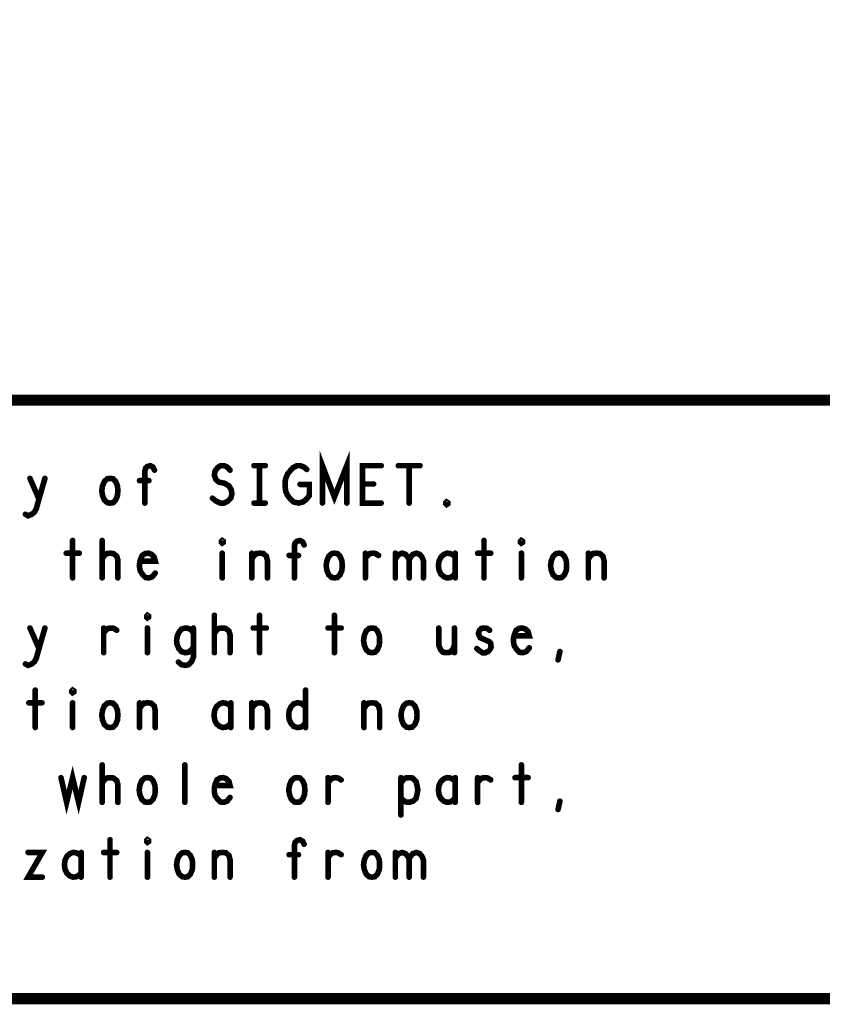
# Model space of a CAD drawing. Extents: x 28 to 61, y 24.9 to 46.
# Tile 65 of 96: x 52.6 to 54.7, y 24.9 to 27.6. Entities that reach past the tile are written whole.
import ezdxf

# ---------------------------------------------------------------- set-up
doc = ezdxf.new("R2010")
doc.units = 0
doc.layers.add('1', color=2, linetype='CONTINUOUS')

msp = doc.modelspace()

# ---------------------------------------------------------------- linework, layer by layer
at = {"layer": '1'}
for points, const_width in [([(27.97, 24.965), (60.97, 24.965), (60.97, 45.965), (27.97, 45.965), (27.97, 24.965)], 0.03), ([(54.77, 26.565), (48.77, 26.565), (48.77, 24.965)], 0.03), ([(53.375, 26.29), (53.375, 26.39), (53.407, 26.306), (53.44, 26.39), (53.44, 26.29)], 0.015), ([(52.9, 26.29), (52.9, 26.375), (52.902, 26.383), (52.907, 26.388), (52.915, 26.39), (52.922, 26.386), (52.926, 26.378)], 0.015), ([(53.081, 26.303), (53.091, 26.295), (53.102, 26.29), (53.112, 26.29), (53.122, 26.295), (53.13, 26.303), (53.133, 26.315), (53.131, 26.326), (53.125, 26.336), (53.113, 26.343), (53.098, 26.346), (53.09, 26.353), (53.086, 26.365), (53.088, 26.376), (53.095, 26.385), (53.103, 26.39), (53.112, 26.39), (53.121, 26.386), (53.128, 26.378)], 0.015), ([(53.192, 26.39), (53.222, 26.39)], 0.015), ([(53.207, 26.39), (53.207, 26.29)], 0.015), ([(53.315, 26.34), (53.34, 26.34), (53.34, 26.31), (53.332, 26.3), (53.323, 26.293), (53.311, 26.29), (53.298, 26.293), (53.29, 26.3), (53.282, 26.31), (53.277, 26.321), (53.275, 26.335), (53.275, 26.346), (53.277, 26.356), (53.282, 26.368), (53.29, 26.378), (53.297, 26.385), (53.307, 26.39), (53.316, 26.39), (53.326, 26.386), (53.333, 26.38)], 0.015), ([(53.532, 26.29), (53.482, 26.29), (53.482, 26.39), (53.532, 26.39)], 0.015), ([(53.578, 26.39), (53.636, 26.39)], 0.015), ([(53.607, 26.39), (53.607, 26.29)], 0.015), ([(52.581, 26.26), (52.588, 26.256), (52.598, 26.26), (52.605, 26.266), (52.61, 26.275), (52.617, 26.301), (52.633, 26.356)], 0.015), ([(52.593, 26.356), (52.617, 26.301)], 0.015), ([(52.807, 26.29), (52.8, 26.291), (52.792, 26.298), (52.787, 26.31), (52.785, 26.323), (52.787, 26.336), (52.792, 26.348), (52.8, 26.355), (52.807, 26.356), (52.815, 26.355), (52.822, 26.348), (52.827, 26.336), (52.828, 26.323), (52.827, 26.31), (52.822, 26.298), (52.815, 26.291), (52.807, 26.29)], 0.015), ([(52.911, 26.35), (52.886, 26.35)], 0.015), ([(53.512, 26.341), (53.482, 26.341)], 0.015), ([(53.192, 26.29), (53.222, 26.29)], 0.015), ([(53.707, 26.286), (53.705, 26.288), (53.705, 26.291), (53.707, 26.293), (53.71, 26.291), (53.71, 26.288), (53.707, 26.286)], 0.015), ([(52.707, 26.19), (52.707, 26.09)], 0.015), ([(52.786, 26.09), (52.786, 26.19)], 0.015), ([(53.107, 26.183), (53.105, 26.185), (53.105, 26.188), (53.107, 26.19), (53.11, 26.188), (53.11, 26.185), (53.107, 26.183)], 0.015), ([(53.3, 26.09), (53.3, 26.175), (53.302, 26.183), (53.307, 26.188), (53.315, 26.19), (53.322, 26.186), (53.326, 26.178)], 0.015), ([(53.807, 26.19), (53.807, 26.09)], 0.015), ([(53.907, 26.183), (53.905, 26.185), (53.905, 26.188), (53.907, 26.19), (53.91, 26.188), (53.91, 26.185), (53.907, 26.183)], 0.015), ([(52.69, 26.156), (52.725, 26.156)], 0.015), ([(52.786, 26.141), (52.792, 26.15), (52.798, 26.155), (52.808, 26.156), (52.816, 26.155), (52.825, 26.148), (52.828, 26.138), (52.828, 26.09)], 0.015), ([(52.888, 26.135), (52.928, 26.135), (52.925, 26.146), (52.918, 26.153), (52.91, 26.156), (52.901, 26.155), (52.893, 26.15), (52.888, 26.138), (52.886, 26.128), (52.886, 26.118), (52.888, 26.108), (52.895, 26.098), (52.902, 26.091), (52.911, 26.09), (52.92, 26.093), (52.928, 26.103)], 0.015), ([(53.107, 26.156), (53.107, 26.09)], 0.015), ([(53.186, 26.09), (53.186, 26.156)], 0.015), ([(53.186, 26.14), (53.191, 26.148), (53.198, 26.155), (53.208, 26.156), (53.217, 26.155), (53.225, 26.148), (53.228, 26.136), (53.228, 26.09)], 0.015), ([(53.311, 26.15), (53.286, 26.15)], 0.015), ([(53.407, 26.09), (53.4, 26.091), (53.392, 26.098), (53.387, 26.11), (53.385, 26.123), (53.387, 26.136), (53.392, 26.148), (53.4, 26.155), (53.407, 26.156), (53.415, 26.155), (53.422, 26.148), (53.427, 26.136), (53.428, 26.123), (53.427, 26.11), (53.422, 26.098), (53.415, 26.091), (53.407, 26.09)], 0.015), ([(53.49, 26.143), (53.496, 26.15), (53.502, 26.155), (53.511, 26.156), (53.517, 26.155), (53.525, 26.15)], 0.015), ([(53.49, 26.09), (53.49, 26.156)], 0.015), ([(53.57, 26.138), (53.573, 26.146), (53.58, 26.153), (53.588, 26.156), (53.597, 26.153), (53.603, 26.146), (53.607, 26.138), (53.607, 26.09)], 0.015), ([(53.57, 26.09), (53.57, 26.156)], 0.015), ([(53.607, 26.138), (53.611, 26.146), (53.617, 26.153), (53.626, 26.156), (53.635, 26.153), (53.641, 26.146), (53.645, 26.136), (53.645, 26.09)], 0.015), ([(53.73, 26.145), (53.725, 26.151), (53.717, 26.155), (53.708, 26.156), (53.7, 26.153), (53.692, 26.146), (53.687, 26.136), (53.685, 26.123), (53.687, 26.11), (53.692, 26.1), (53.7, 26.093), (53.708, 26.09), (53.717, 26.091), (53.725, 26.096), (53.73, 26.103)], 0.015), ([(53.73, 26.09), (53.73, 26.156)], 0.015), ([(53.79, 26.156), (53.825, 26.156)], 0.015), ([(53.907, 26.156), (53.907, 26.09)], 0.015), ([(54.007, 26.09), (54, 26.091), (53.992, 26.098), (53.987, 26.11), (53.985, 26.123), (53.987, 26.136), (53.992, 26.148), (54, 26.155), (54.007, 26.156), (54.015, 26.155), (54.022, 26.148), (54.027, 26.136), (54.028, 26.123), (54.027, 26.11), (54.022, 26.098), (54.015, 26.091), (54.007, 26.09)], 0.015), ([(54.086, 26.09), (54.086, 26.156)], 0.015), ([(54.086, 26.14), (54.091, 26.148), (54.098, 26.155), (54.108, 26.156), (54.117, 26.155), (54.125, 26.148), (54.128, 26.136), (54.128, 26.09)], 0.015), ([(52.907, 25.983), (52.905, 25.985), (52.905, 25.988), (52.907, 25.99), (52.91, 25.988), (52.91, 25.985), (52.907, 25.983)], 0.015), ([(53.086, 25.89), (53.086, 25.99)], 0.015), ([(53.207, 25.99), (53.207, 25.89)], 0.015), ([(53.407, 25.99), (53.407, 25.89)], 0.015), ([(52.581, 25.86), (52.588, 25.856), (52.598, 25.86), (52.605, 25.866), (52.61, 25.875), (52.617, 25.901), (52.633, 25.956)], 0.015), ([(52.593, 25.956), (52.617, 25.901)], 0.015), ([(52.79, 25.943), (52.796, 25.95), (52.802, 25.955), (52.811, 25.956), (52.817, 25.955), (52.825, 25.95)], 0.015), ([(52.79, 25.89), (52.79, 25.956)], 0.015), ([(52.907, 25.956), (52.907, 25.89)], 0.015), ([(53.03, 25.943), (53.025, 25.95), (53.017, 25.955), (53.008, 25.956), (52.998, 25.953), (52.992, 25.946), (52.987, 25.935), (52.985, 25.923), (52.986, 25.913), (52.991, 25.901), (52.998, 25.893), (53.008, 25.89), (53.016, 25.891), (53.025, 25.898), (53.03, 25.905)], 0.015), ([(52.99, 25.865), (52.998, 25.858), (53.008, 25.856), (53.017, 25.858), (53.025, 25.866), (53.03, 25.878), (53.03, 25.956)], 0.015), ([(53.086, 25.941), (53.092, 25.95), (53.098, 25.955), (53.108, 25.956), (53.116, 25.955), (53.125, 25.948), (53.128, 25.938), (53.128, 25.89)], 0.015), ([(53.19, 25.956), (53.225, 25.956)], 0.015), ([(53.39, 25.956), (53.425, 25.956)], 0.015), ([(53.507, 25.89), (53.5, 25.891), (53.492, 25.898), (53.487, 25.91), (53.485, 25.923), (53.487, 25.936), (53.492, 25.948), (53.5, 25.955), (53.507, 25.956), (53.515, 25.955), (53.522, 25.948), (53.527, 25.936), (53.528, 25.923), (53.527, 25.91), (53.522, 25.898), (53.515, 25.891), (53.507, 25.89)], 0.015), ([(53.686, 25.956), (53.686, 25.91), (53.691, 25.898), (53.698, 25.891), (53.707, 25.89), (53.716, 25.891), (53.723, 25.898), (53.728, 25.91)], 0.015), ([(53.728, 25.89), (53.728, 25.956)], 0.015), ([(53.788, 25.901), (53.795, 25.895), (53.803, 25.89), (53.811, 25.89), (53.818, 25.893), (53.823, 25.898), (53.826, 25.905), (53.825, 25.915), (53.82, 25.92), (53.797, 25.93), (53.792, 25.941), (53.795, 25.95), (53.8, 25.955), (53.807, 25.956), (53.815, 25.955), (53.822, 25.95)], 0.015), ([(53.888, 25.935), (53.928, 25.935), (53.925, 25.946), (53.918, 25.953), (53.91, 25.956), (53.901, 25.955), (53.893, 25.95), (53.888, 25.938), (53.886, 25.928), (53.886, 25.918), (53.888, 25.908), (53.895, 25.898), (53.902, 25.891), (53.911, 25.89), (53.92, 25.893), (53.928, 25.903)], 0.015), ([(54.005, 25.871), (54.01, 25.893)], 0.015), ([(52.607, 25.79), (52.607, 25.69)], 0.015), ([(52.707, 25.783), (52.705, 25.785), (52.705, 25.788), (52.707, 25.79), (52.71, 25.788), (52.71, 25.785), (52.707, 25.783)], 0.015), ([(53.33, 25.79), (53.33, 25.69)], 0.015), ([(52.59, 25.756), (52.625, 25.756)], 0.015), ([(52.707, 25.756), (52.707, 25.69)], 0.015), ([(52.807, 25.69), (52.8, 25.691), (52.792, 25.698), (52.787, 25.71), (52.785, 25.723), (52.787, 25.736), (52.792, 25.748), (52.8, 25.755), (52.807, 25.756), (52.815, 25.755), (52.822, 25.748), (52.827, 25.736), (52.828, 25.723), (52.827, 25.71), (52.822, 25.698), (52.815, 25.691), (52.807, 25.69)], 0.015), ([(52.886, 25.69), (52.886, 25.756)], 0.015), ([(52.886, 25.74), (52.891, 25.748), (52.898, 25.755), (52.908, 25.756), (52.917, 25.755), (52.925, 25.748), (52.928, 25.736), (52.928, 25.69)], 0.015), ([(53.13, 25.745), (53.125, 25.751), (53.117, 25.755), (53.108, 25.756), (53.1, 25.753), (53.092, 25.746), (53.087, 25.736), (53.085, 25.723), (53.087, 25.71), (53.092, 25.7), (53.1, 25.693), (53.108, 25.69), (53.117, 25.691), (53.125, 25.696), (53.13, 25.703)], 0.015), ([(53.13, 25.69), (53.13, 25.756)], 0.015), ([(53.186, 25.69), (53.186, 25.756)], 0.015), ([(53.186, 25.74), (53.191, 25.748), (53.198, 25.755), (53.208, 25.756), (53.217, 25.755), (53.225, 25.748), (53.228, 25.736), (53.228, 25.69)], 0.015), ([(53.33, 25.705), (53.325, 25.696), (53.317, 25.691), (53.308, 25.69), (53.298, 25.693), (53.291, 25.701), (53.286, 25.711), (53.285, 25.723), (53.286, 25.735), (53.291, 25.745), (53.298, 25.753), (53.308, 25.756), (53.317, 25.755), (53.323, 25.751), (53.33, 25.745)], 0.015), ([(53.486, 25.69), (53.486, 25.756)], 0.015), ([(53.486, 25.74), (53.491, 25.748), (53.498, 25.755), (53.508, 25.756), (53.517, 25.755), (53.525, 25.748), (53.528, 25.736), (53.528, 25.69)], 0.015), ([(53.607, 25.69), (53.6, 25.691), (53.592, 25.698), (53.587, 25.71), (53.585, 25.723), (53.587, 25.736), (53.592, 25.748), (53.6, 25.755), (53.607, 25.756), (53.615, 25.755), (53.622, 25.748), (53.627, 25.736), (53.628, 25.723), (53.627, 25.71), (53.622, 25.698), (53.615, 25.691), (53.607, 25.69)], 0.015), ([(52.676, 25.556), (52.691, 25.49), (52.707, 25.556), (52.723, 25.49), (52.738, 25.556)], 0.015), ([(52.786, 25.49), (52.786, 25.59)], 0.015), ([(53.007, 25.49), (53.007, 25.59)], 0.015), ([(53.907, 25.59), (53.907, 25.49)], 0.015), ([(52.786, 25.541), (52.792, 25.55), (52.798, 25.555), (52.808, 25.556), (52.816, 25.555), (52.825, 25.548), (52.828, 25.538), (52.828, 25.49)], 0.015), ([(52.907, 25.49), (52.9, 25.491), (52.892, 25.498), (52.887, 25.51), (52.885, 25.523), (52.887, 25.536), (52.892, 25.548), (52.9, 25.555), (52.907, 25.556), (52.915, 25.555), (52.922, 25.548), (52.927, 25.536), (52.928, 25.523), (52.927, 25.51), (52.922, 25.498), (52.915, 25.491), (52.907, 25.49)], 0.015), ([(53.088, 25.535), (53.128, 25.535), (53.125, 25.546), (53.118, 25.553), (53.11, 25.556), (53.101, 25.555), (53.093, 25.55), (53.088, 25.538), (53.086, 25.528), (53.086, 25.518), (53.088, 25.508), (53.095, 25.498), (53.102, 25.491), (53.111, 25.49), (53.12, 25.493), (53.128, 25.503)], 0.015), ([(53.307, 25.49), (53.3, 25.491), (53.292, 25.498), (53.287, 25.51), (53.285, 25.523), (53.287, 25.536), (53.292, 25.548), (53.3, 25.555), (53.307, 25.556), (53.315, 25.555), (53.322, 25.548), (53.327, 25.536), (53.328, 25.523), (53.327, 25.51), (53.322, 25.498), (53.315, 25.491), (53.307, 25.49)], 0.015), ([(53.39, 25.543), (53.396, 25.55), (53.402, 25.555), (53.411, 25.556), (53.417, 25.555), (53.425, 25.55)], 0.015), ([(53.39, 25.49), (53.39, 25.556)], 0.015), ([(53.585, 25.456), (53.585, 25.556)], 0.015), ([(53.585, 25.541), (53.591, 25.55), (53.597, 25.555), (53.607, 25.556), (53.616, 25.555), (53.625, 25.546), (53.628, 25.535), (53.63, 25.523), (53.628, 25.511), (53.625, 25.5), (53.617, 25.493), (53.607, 25.49), (53.598, 25.491), (53.59, 25.496), (53.585, 25.503)], 0.015), ([(53.73, 25.545), (53.725, 25.551), (53.717, 25.555), (53.708, 25.556), (53.7, 25.553), (53.692, 25.546), (53.687, 25.536), (53.685, 25.523), (53.687, 25.51), (53.692, 25.5), (53.7, 25.493), (53.708, 25.49), (53.717, 25.491), (53.725, 25.496), (53.73, 25.503)], 0.015), ([(53.73, 25.49), (53.73, 25.556)], 0.015), ([(53.79, 25.543), (53.796, 25.55), (53.802, 25.555), (53.811, 25.556), (53.817, 25.555), (53.825, 25.55)], 0.015), ([(53.79, 25.49), (53.79, 25.556)], 0.015), ([(53.89, 25.556), (53.925, 25.556)], 0.015), ([(54.005, 25.471), (54.01, 25.493)], 0.015), ([(52.807, 25.39), (52.807, 25.29)], 0.015), ([(52.907, 25.383), (52.905, 25.385), (52.905, 25.388), (52.907, 25.39), (52.91, 25.388), (52.91, 25.385), (52.907, 25.383)], 0.015), ([(53.3, 25.29), (53.3, 25.375), (53.302, 25.383), (53.307, 25.388), (53.315, 25.39), (53.322, 25.386), (53.326, 25.378)], 0.015), ([(52.588, 25.356), (52.626, 25.356), (52.588, 25.29), (52.626, 25.29)], 0.015), ([(52.73, 25.345), (52.725, 25.351), (52.717, 25.355), (52.708, 25.356), (52.7, 25.353), (52.692, 25.346), (52.687, 25.336), (52.685, 25.323), (52.687, 25.31), (52.692, 25.3), (52.7, 25.293), (52.708, 25.29), (52.717, 25.291), (52.725, 25.296), (52.73, 25.303)], 0.015), ([(52.73, 25.29), (52.73, 25.356)], 0.015), ([(52.79, 25.356), (52.825, 25.356)], 0.015), ([(52.907, 25.356), (52.907, 25.29)], 0.015), ([(53.007, 25.29), (53, 25.291), (52.992, 25.298), (52.987, 25.31), (52.985, 25.323), (52.987, 25.336), (52.992, 25.348), (53, 25.355), (53.007, 25.356), (53.015, 25.355), (53.022, 25.348), (53.027, 25.336), (53.028, 25.323), (53.027, 25.31), (53.022, 25.298), (53.015, 25.291), (53.007, 25.29)], 0.015), ([(53.086, 25.29), (53.086, 25.356)], 0.015), ([(53.086, 25.34), (53.091, 25.348), (53.098, 25.355), (53.108, 25.356), (53.117, 25.355), (53.125, 25.348), (53.128, 25.336), (53.128, 25.29)], 0.015), ([(53.311, 25.35), (53.286, 25.35)], 0.015), ([(53.39, 25.343), (53.396, 25.35), (53.402, 25.355), (53.411, 25.356), (53.417, 25.355), (53.425, 25.35)], 0.015), ([(53.39, 25.29), (53.39, 25.356)], 0.015), ([(53.507, 25.29), (53.5, 25.291), (53.492, 25.298), (53.487, 25.31), (53.485, 25.323), (53.487, 25.336), (53.492, 25.348), (53.5, 25.355), (53.507, 25.356), (53.515, 25.355), (53.522, 25.348), (53.527, 25.336), (53.528, 25.323), (53.527, 25.31), (53.522, 25.298), (53.515, 25.291), (53.507, 25.29)], 0.015), ([(53.57, 25.338), (53.573, 25.346), (53.58, 25.353), (53.588, 25.356), (53.597, 25.353), (53.603, 25.346), (53.607, 25.338), (53.607, 25.29)], 0.015), ([(53.57, 25.29), (53.57, 25.356)], 0.015), ([(53.607, 25.338), (53.611, 25.346), (53.617, 25.353), (53.626, 25.356), (53.635, 25.353), (53.641, 25.346), (53.645, 25.336), (53.645, 25.29)], 0.015)]:
    msp.add_lwpolyline(points, dxfattribs=dict(at, const_width=const_width))
at = {"layer": '1', "const_width": 0.0075}
for points in [[(52.9297, 26.378, 1), (52.9222, 26.378, 1)], [(53.1317, 26.378, 1), (53.1243, 26.378, 1)], [(53.1957, 26.39, 1), (53.1882, 26.39, 1)], [(53.2107, 26.39, 1), (53.2032, 26.39, 1)], [(53.2257, 26.39, 1), (53.2182, 26.39, 1)], [(53.3368, 26.38, 1), (53.3293, 26.38, 1)], [(53.5358, 26.39, 1), (53.5282, 26.39, 1)], [(53.5817, 26.39, 1), (53.5742, 26.39, 1)], [(53.6108, 26.39, 1), (53.6033, 26.39, 1)], [(53.6397, 26.39, 1), (53.6322, 26.39, 1)], [(52.5968, 26.356, 1), (52.5892, 26.356, 1)], [(52.6367, 26.356, 1), (52.6292, 26.356, 1)], [(52.8897, 26.35, 1), (52.8822, 26.35, 1)], [(52.9147, 26.35, 1), (52.9072, 26.35, 1)], [(53.3188, 26.34, 1), (53.3113, 26.34, 1)], [(53.4858, 26.341, 1), (53.4783, 26.341, 1)], [(53.5157, 26.341, 1), (53.5082, 26.341, 1)], [(52.6208, 26.301, 1), (52.6133, 26.301, 1)], [(52.8107, 26.29, 1), (52.8032, 26.29, 1)], [(52.8107, 26.29, 1), (52.8032, 26.29, 1)], [(52.9038, 26.29, 1), (52.8963, 26.29, 1)], [(53.0847, 26.303, 1), (53.0772, 26.303, 1)], [(53.1957, 26.29, 1), (53.1882, 26.29, 1)], [(53.2107, 26.29, 1), (53.2032, 26.29, 1)], [(53.2257, 26.29, 1), (53.2182, 26.29, 1)], [(53.3787, 26.29, 1), (53.3713, 26.29, 1)], [(53.4438, 26.29, 1), (53.4363, 26.29, 1)], [(53.5358, 26.29, 1), (53.5282, 26.29, 1)], [(53.6108, 26.29, 1), (53.6033, 26.29, 1)], [(53.7107, 26.286, 1), (53.7032, 26.286, 1)], [(53.7107, 26.286, 1), (53.7032, 26.286, 1)], [(52.5847, 26.26, 1), (52.5772, 26.26, 1)], [(52.7107, 26.19, 1), (52.7032, 26.19, 1)], [(52.7897, 26.19, 1), (52.7822, 26.19, 1)], [(53.8107, 26.19, 1), (53.8032, 26.19, 1)], [(53.1108, 26.183, 1), (53.1033, 26.183, 1)], [(53.1108, 26.183, 1), (53.1033, 26.183, 1)], [(53.3297, 26.178, 1), (53.3222, 26.178, 1)], [(53.9108, 26.183, 1), (53.9032, 26.183, 1)], [(53.9108, 26.183, 1), (53.9032, 26.183, 1)], [(52.6938, 26.156, 1), (52.6863, 26.156, 1)], [(52.7287, 26.156, 1), (52.7212, 26.156, 1)], [(52.7897, 26.141, 1), (52.7822, 26.141, 1)], [(52.8918, 26.135, 1), (52.8843, 26.135, 1)], [(53.1108, 26.156, 1), (53.1033, 26.156, 1)], [(53.1897, 26.156, 1), (53.1823, 26.156, 1)], [(53.1897, 26.14, 1), (53.1823, 26.14, 1)], [(53.2897, 26.15, 1), (53.2822, 26.15, 1)], [(53.3147, 26.15, 1), (53.3073, 26.15, 1)], [(53.4937, 26.156, 1), (53.4862, 26.156, 1)], [(53.4937, 26.143, 1), (53.4862, 26.143, 1)], [(53.5288, 26.15, 1), (53.5213, 26.15, 1)], [(53.5737, 26.156, 1), (53.5662, 26.156, 1)], [(53.5737, 26.138, 1), (53.5662, 26.138, 1)], [(53.6108, 26.138, 1), (53.6033, 26.138, 1)], [(53.7338, 26.156, 1), (53.7263, 26.156, 1)], [(53.7338, 26.145, 1), (53.7263, 26.145, 1)], [(53.7938, 26.156, 1), (53.7863, 26.156, 1)], [(53.8287, 26.156, 1), (53.8212, 26.156, 1)], [(53.9108, 26.156, 1), (53.9032, 26.156, 1)], [(54.0898, 26.156, 1), (54.0823, 26.156, 1)], [(54.0898, 26.14, 1), (54.0823, 26.14, 1)], [(52.7107, 26.09, 1), (52.7032, 26.09, 1)], [(52.7897, 26.09, 1), (52.7822, 26.09, 1)], [(52.8317, 26.09, 1), (52.8242, 26.09, 1)], [(52.9318, 26.103, 1), (52.9243, 26.103, 1)], [(53.1108, 26.09, 1), (53.1033, 26.09, 1)], [(53.1897, 26.09, 1), (53.1823, 26.09, 1)], [(53.2317, 26.09, 1), (53.2242, 26.09, 1)], [(53.3038, 26.09, 1), (53.2963, 26.09, 1)], [(53.4108, 26.09, 1), (53.4032, 26.09, 1)], [(53.4108, 26.09, 1), (53.4032, 26.09, 1)], [(53.4937, 26.09, 1), (53.4862, 26.09, 1)], [(53.5737, 26.09, 1), (53.5662, 26.09, 1)], [(53.6108, 26.09, 1), (53.6033, 26.09, 1)], [(53.6487, 26.09, 1), (53.6412, 26.09, 1)], [(53.7338, 26.103, 1), (53.7263, 26.103, 1)], [(53.7338, 26.09, 1), (53.7263, 26.09, 1)], [(53.8107, 26.09, 1), (53.8032, 26.09, 1)], [(53.9108, 26.09, 1), (53.9032, 26.09, 1)], [(54.0108, 26.09, 1), (54.0033, 26.09, 1)], [(54.0108, 26.09, 1), (54.0033, 26.09, 1)], [(54.0898, 26.09, 1), (54.0823, 26.09, 1)], [(54.1317, 26.09, 1), (54.1243, 26.09, 1)], [(52.9108, 25.983, 1), (52.9032, 25.983, 1)], [(52.9108, 25.983, 1), (52.9032, 25.983, 1)], [(53.0898, 25.99, 1), (53.0823, 25.99, 1)], [(53.2107, 25.99, 1), (53.2032, 25.99, 1)], [(53.4108, 25.99, 1), (53.4032, 25.99, 1)], [(52.5968, 25.956, 1), (52.5892, 25.956, 1)], [(52.6367, 25.956, 1), (52.6292, 25.956, 1)], [(52.7938, 25.956, 1), (52.7863, 25.956, 1)], [(52.8287, 25.95, 1), (52.8212, 25.95, 1)], [(52.9108, 25.956, 1), (52.9032, 25.956, 1)], [(53.0337, 25.956, 1), (53.0262, 25.956, 1)], [(53.1938, 25.956, 1), (53.1863, 25.956, 1)], [(53.2287, 25.956, 1), (53.2212, 25.956, 1)], [(53.3937, 25.956, 1), (53.3862, 25.956, 1)], [(53.4288, 25.956, 1), (53.4213, 25.956, 1)], [(53.6897, 25.956, 1), (53.6823, 25.956, 1)], [(53.7317, 25.956, 1), (53.7242, 25.956, 1)], [(53.8257, 25.95, 1), (53.8182, 25.95, 1)], [(52.7938, 25.943, 1), (52.7863, 25.943, 1)], [(53.0337, 25.943, 1), (53.0262, 25.943, 1)], [(53.0898, 25.941, 1), (53.0823, 25.941, 1)], [(53.8918, 25.935, 1), (53.8843, 25.935, 1)], [(52.6208, 25.901, 1), (52.6133, 25.901, 1)], [(53.0337, 25.905, 1), (53.0262, 25.905, 1)], [(53.7317, 25.91, 1), (53.7242, 25.91, 1)], [(53.7918, 25.901, 1), (53.7843, 25.901, 1)], [(53.9318, 25.903, 1), (53.9243, 25.903, 1)], [(52.7938, 25.89, 1), (52.7863, 25.89, 1)], [(52.9108, 25.89, 1), (52.9032, 25.89, 1)], [(53.0898, 25.89, 1), (53.0823, 25.89, 1)], [(53.1317, 25.89, 1), (53.1243, 25.89, 1)], [(53.2107, 25.89, 1), (53.2032, 25.89, 1)], [(53.4108, 25.89, 1), (53.4032, 25.89, 1)], [(53.5108, 25.89, 1), (53.5033, 25.89, 1)], [(53.5108, 25.89, 1), (53.5033, 25.89, 1)], [(53.7317, 25.89, 1), (53.7242, 25.89, 1)], [(54.0087, 25.871, 1), (54.0012, 25.871, 1)], [(54.0138, 25.893, 1), (54.0063, 25.893, 1)], [(52.5847, 25.86, 1), (52.5772, 25.86, 1)], [(52.9937, 25.865, 1), (52.9862, 25.865, 1)], [(52.6108, 25.79, 1), (52.6033, 25.79, 1)], [(53.3338, 25.79, 1), (53.3263, 25.79, 1)], [(52.7107, 25.783, 1), (52.7032, 25.783, 1)], [(52.7107, 25.783, 1), (52.7032, 25.783, 1)], [(52.5938, 25.756, 1), (52.5862, 25.756, 1)], [(52.6287, 25.756, 1), (52.6213, 25.756, 1)], [(52.7107, 25.756, 1), (52.7032, 25.756, 1)], [(52.8897, 25.756, 1), (52.8822, 25.756, 1)], [(52.8897, 25.74, 1), (52.8822, 25.74, 1)], [(53.1337, 25.756, 1), (53.1262, 25.756, 1)], [(53.1337, 25.745, 1), (53.1262, 25.745, 1)], [(53.1897, 25.756, 1), (53.1823, 25.756, 1)], [(53.1897, 25.74, 1), (53.1823, 25.74, 1)], [(53.3338, 25.745, 1), (53.3263, 25.745, 1)], [(53.4898, 25.756, 1), (53.4823, 25.756, 1)], [(53.4898, 25.74, 1), (53.4823, 25.74, 1)], [(52.6108, 25.69, 1), (52.6033, 25.69, 1)], [(52.7107, 25.69, 1), (52.7032, 25.69, 1)], [(52.8107, 25.69, 1), (52.8032, 25.69, 1)], [(52.8107, 25.69, 1), (52.8032, 25.69, 1)], [(52.8897, 25.69, 1), (52.8822, 25.69, 1)], [(52.9318, 25.69, 1), (52.9243, 25.69, 1)], [(53.1337, 25.703, 1), (53.1262, 25.703, 1)], [(53.1337, 25.69, 1), (53.1262, 25.69, 1)], [(53.1897, 25.69, 1), (53.1823, 25.69, 1)], [(53.2317, 25.69, 1), (53.2242, 25.69, 1)], [(53.3338, 25.705, 1), (53.3263, 25.705, 1)], [(53.3338, 25.69, 1), (53.3263, 25.69, 1)], [(53.4898, 25.69, 1), (53.4823, 25.69, 1)], [(53.5318, 25.69, 1), (53.5243, 25.69, 1)], [(53.6108, 25.69, 1), (53.6033, 25.69, 1)], [(53.6108, 25.69, 1), (53.6033, 25.69, 1)], [(52.7897, 25.59, 1), (52.7822, 25.59, 1)], [(53.0108, 25.59, 1), (53.0033, 25.59, 1)], [(53.9108, 25.59, 1), (53.9032, 25.59, 1)], [(52.6797, 25.556, 1), (52.6722, 25.556, 1)], [(52.7418, 25.556, 1), (52.7343, 25.556, 1)], [(53.3937, 25.556, 1), (53.3862, 25.556, 1)], [(53.5887, 25.556, 1), (53.5812, 25.556, 1)], [(53.7338, 25.556, 1), (53.7263, 25.556, 1)], [(53.7938, 25.556, 1), (53.7863, 25.556, 1)], [(53.8937, 25.556, 1), (53.8862, 25.556, 1)], [(53.9288, 25.556, 1), (53.9213, 25.556, 1)], [(52.7897, 25.541, 1), (52.7822, 25.541, 1)], [(53.0917, 25.535, 1), (53.0842, 25.535, 1)], [(53.3937, 25.543, 1), (53.3862, 25.543, 1)], [(53.4288, 25.55, 1), (53.4213, 25.55, 1)], [(53.5887, 25.541, 1), (53.5812, 25.541, 1)], [(53.7338, 25.545, 1), (53.7263, 25.545, 1)], [(53.7938, 25.543, 1), (53.7863, 25.543, 1)], [(53.8287, 25.55, 1), (53.8212, 25.55, 1)], [(53.1317, 25.503, 1), (53.1243, 25.503, 1)], [(53.5887, 25.503, 1), (53.5812, 25.503, 1)], [(53.7338, 25.503, 1), (53.7263, 25.503, 1)], [(52.7897, 25.49, 1), (52.7822, 25.49, 1)], [(52.8317, 25.49, 1), (52.8242, 25.49, 1)], [(52.9108, 25.49, 1), (52.9032, 25.49, 1)], [(52.9108, 25.49, 1), (52.9032, 25.49, 1)], [(53.0108, 25.49, 1), (53.0033, 25.49, 1)], [(53.3107, 25.49, 1), (53.3032, 25.49, 1)], [(53.3107, 25.49, 1), (53.3032, 25.49, 1)], [(53.3937, 25.49, 1), (53.3862, 25.49, 1)], [(53.7338, 25.49, 1), (53.7263, 25.49, 1)], [(53.7938, 25.49, 1), (53.7863, 25.49, 1)], [(53.9108, 25.49, 1), (53.9032, 25.49, 1)], [(54.0138, 25.493, 1), (54.0063, 25.493, 1)], [(53.5887, 25.456, 1), (53.5812, 25.456, 1)], [(54.0087, 25.471, 1), (54.0012, 25.471, 1)], [(52.8107, 25.39, 1), (52.8032, 25.39, 1)], [(52.9108, 25.383, 1), (52.9032, 25.383, 1)], [(52.9108, 25.383, 1), (52.9032, 25.383, 1)], [(53.3297, 25.378, 1), (53.3222, 25.378, 1)], [(52.5917, 25.356, 1), (52.5842, 25.356, 1)], [(52.7338, 25.356, 1), (52.7263, 25.356, 1)], [(52.7338, 25.345, 1), (52.7263, 25.345, 1)], [(52.7938, 25.356, 1), (52.7863, 25.356, 1)], [(52.8287, 25.356, 1), (52.8212, 25.356, 1)], [(52.9108, 25.356, 1), (52.9032, 25.356, 1)], [(53.0898, 25.356, 1), (53.0823, 25.356, 1)], [(53.2897, 25.35, 1), (53.2822, 25.35, 1)], [(53.3147, 25.35, 1), (53.3073, 25.35, 1)], [(53.3937, 25.356, 1), (53.3862, 25.356, 1)], [(53.3937, 25.343, 1), (53.3862, 25.343, 1)], [(53.4288, 25.35, 1), (53.4213, 25.35, 1)], [(53.5737, 25.356, 1), (53.5662, 25.356, 1)], [(53.0898, 25.34, 1), (53.0823, 25.34, 1)], [(53.5737, 25.338, 1), (53.5662, 25.338, 1)], [(53.6108, 25.338, 1), (53.6033, 25.338, 1)], [(52.6298, 25.29, 1), (52.6223, 25.29, 1)], [(52.7338, 25.303, 1), (52.7263, 25.303, 1)], [(52.7338, 25.29, 1), (52.7263, 25.29, 1)], [(52.8107, 25.29, 1), (52.8032, 25.29, 1)], [(52.9108, 25.29, 1), (52.9032, 25.29, 1)], [(53.0108, 25.29, 1), (53.0033, 25.29, 1)], [(53.0108, 25.29, 1), (53.0033, 25.29, 1)], [(53.0898, 25.29, 1), (53.0823, 25.29, 1)], [(53.1317, 25.29, 1), (53.1243, 25.29, 1)], [(53.3038, 25.29, 1), (53.2963, 25.29, 1)], [(53.3937, 25.29, 1), (53.3862, 25.29, 1)], [(53.5108, 25.29, 1), (53.5033, 25.29, 1)], [(53.5108, 25.29, 1), (53.5033, 25.29, 1)], [(53.5737, 25.29, 1), (53.5662, 25.29, 1)], [(53.6108, 25.29, 1), (53.6033, 25.29, 1)], [(53.6487, 25.29, 1), (53.6412, 25.29, 1)]]:
    msp.add_lwpolyline(points, format="xyb", close=True, dxfattribs=at)

doc.saveas('drawing.dxf')
